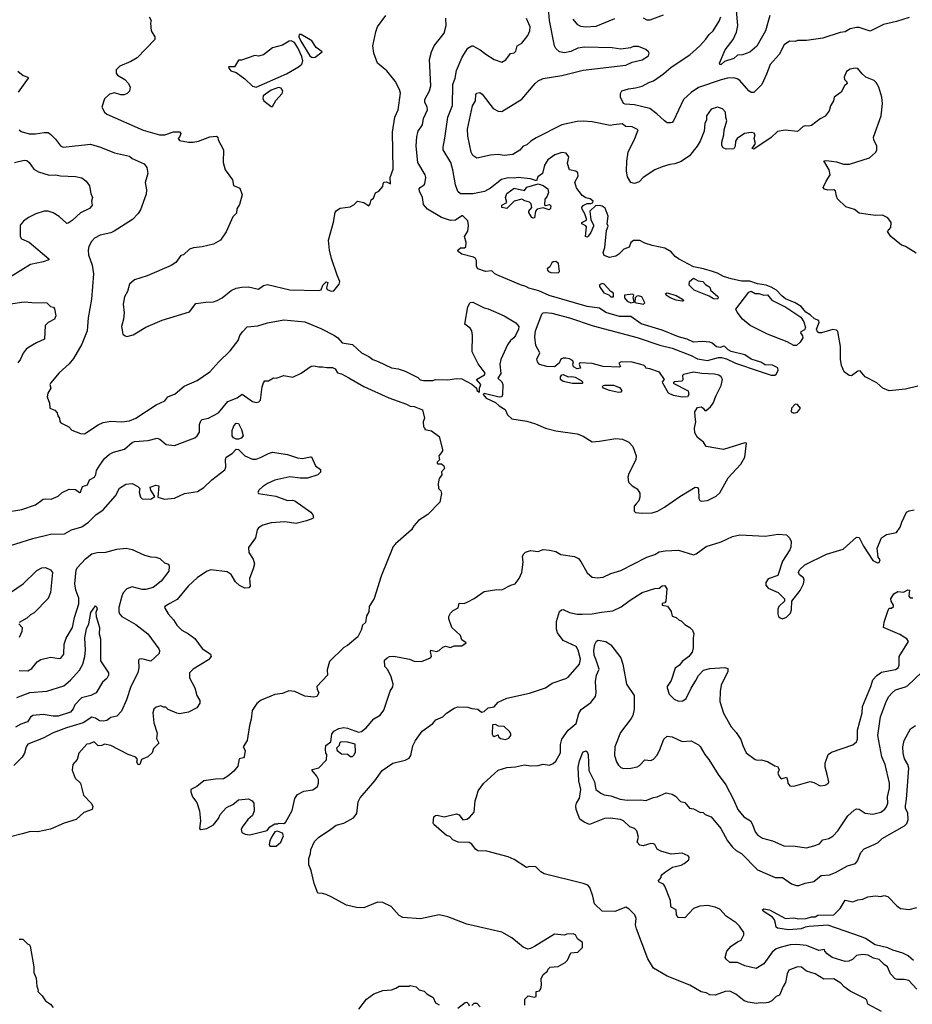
# Model space of a CAD drawing. Extents: x 1771496 to 1971148, y 471553 to 643630.
# Tile 76 of 256: x 1856709 to 1863830, y 502942 to 510793. Entities that reach past the tile are written whole.
import ezdxf

# ---------------------------------------------------------------- set-up
doc = ezdxf.new("R2010")
doc.units = 0

msp = doc.modelspace()

# ---------------------------------------------------------------- linework, layer by layer
at = {"layer": '0CON10XD'}
for points in [[(1860378.8, 510211.2), (1860399.4, 510199.4), (1860485, 510084.3), (1860525, 510061.9), (1860555, 510060), (1860715, 510160), (1860820.8, 510285), (1860845, 510305.6), (1860885, 510323.1), (1861035, 510346.7), (1861205, 510388.9), (1861545, 510430.9), (1861595, 510453.1), (1861675, 510473.1), (1861726.2, 510505), (1861731.2, 510525), (1861725.7, 510535.7), (1861703.3, 510555), (1861645, 510580), (1861605, 510577.5), (1861581.9, 510568.1), (1861505, 510557.5), (1861435, 510568.1), (1861215, 510574.4), (1861162.5, 510565), (1861105, 510540), (1861055, 510529.2), (1861015.7, 510535.7), (1860985, 510562), (1860975.7, 510585), (1860936, 510786), (1860921.1, 510945)], [(1862692.5, 510825), (1862659.5, 510705), (1862588.5, 510581.5), (1862535, 510534.3), (1862475, 510511.4), (1862435, 510508.8), (1862405, 510482.8), (1862331.2, 510458.8), (1862305.7, 510435), (1862295, 510434.4), (1862292.5, 510445), (1862337.9, 510552.1), (1862401.1, 510635), (1862426.6, 510693.4), (1862436.9, 510745), (1862428.2, 510865)], [(1857742.5, 510815), (1857757.5, 510785), (1857753.3, 510765), (1857757.5, 510705), (1857786.7, 510655), (1857786.7, 510635), (1857645, 510488.8), (1857595, 510458), (1857508.8, 510421.2), (1857478.3, 510391.7), (1857477.5, 510365), (1857490.5, 510350.5), (1857547.5, 510315), (1857576.7, 510285), (1857590, 510255), (1857585, 510222.5), (1857566.1, 510203.9), (1857543, 510193), (1857515, 510193.3), (1857465, 510208.8), (1857425, 510198.8), (1857385, 510162.5), (1857363.3, 510095), (1857386.7, 510055), (1857405, 510038.8), (1857695, 509912), (1857825, 509873.6), (1857865.6, 509875.6), (1857935, 509897.6), (1857985, 509899.2), (1857995.8, 509885.8), (1857987.7, 509862.3), (1857972.5, 509845), (1857985, 509830), (1858055, 509815.8), (1858094.2, 509815.8), (1858135.7, 509824.3), (1858225, 509858.8), (1858280, 509865), (1858290, 509855), (1858292.5, 509835), (1858336.1, 509756.1), (1858332, 509655), (1858348, 509595), (1858405.7, 509515.7), (1858415, 509471.2), (1858465, 509450), (1858483.3, 509395), (1858461.7, 509318.3), (1858441.9, 509285), (1858438.8, 509251.2), (1858409.1, 509220.9), (1858355, 509102), (1858310, 509035), (1858255, 509002.9), (1858165, 508981.1), (1858095, 508974.2), (1858065, 508962), (1858015, 508918.8), (1857995, 508913.3), (1857955, 508856.7), (1857918, 508832), (1857725, 508749.2), (1857625, 508718.8), (1857585, 508682.5), (1857568.8, 508625), (1857545.9, 508584.1), (1857533.8, 508525), (1857541.2, 508455), (1857536.2, 508405), (1857521.2, 508345), (1857532.5, 508285), (1857550.7, 508270.7), (1857565, 508266.7), (1857615, 508280), (1857715, 508340), (1857845, 508396.7), (1858065, 508464.2), (1858115, 508530), (1858195, 508541.4), (1858255, 508541.9), (1858285, 508552.5), (1858325, 508574.2), (1858395, 508632.9), (1858435, 508650.6), (1858480.6, 508660.6), (1858535, 508663.3), (1858615, 508644), (1858655, 508673.1), (1858685, 508682.2), (1858865, 508638.6), (1859095, 508632), (1859115, 508637.5), (1859126.7, 508675), (1859155, 508702.5), (1859166.7, 508696.7), (1859156.7, 508655), (1859160.7, 508640.7), (1859195, 508628.8), (1859215, 508630), (1859258.8, 508685), (1859263.8, 508705), (1859241.2, 508755), (1859197.3, 508887.3), (1859181.2, 508955), (1859171.4, 509035), (1859212.7, 509177.3), (1859226, 509255), (1859237.5, 509272.5), (1859265, 509288.8), (1859345, 509300), (1859375, 509317.5), (1859403.6, 509346.4), (1859455, 509336.2), (1859495, 509307.5), (1859505.8, 509324.2), (1859514.1, 509355.9), (1859530.7, 509369.3), (1859548.8, 509411.2), (1859573.8, 509425), (1859607.3, 509462.7), (1859607.5, 509485), (1859615, 509497.5), (1859635, 509498.8), (1859666.7, 509485), (1859663.8, 509535), (1859688.3, 509601.7), (1859683.6, 509895), (1859701.8, 510015), (1859728.9, 510075), (1859745.8, 510205.8), (1859738.8, 510235), (1859705, 510303.3), (1859638.8, 510385), (1859564.3, 510445), (1859532.9, 510525), (1859525.7, 510585), (1859549.4, 510695), (1859564.5, 510735.5), (1859628.8, 510825)], [(1862096.8, 507625), (1862093.9, 507666.1), (1862115, 507701.2), (1862145, 507704.6), (1862162.5, 507695), (1862175, 507676.7), (1862185, 507676.2), (1862220.6, 507705), (1862242.5, 507735), (1862264.7, 507795), (1862306.4, 507875), (1862316.6, 507925), (1862306.1, 507946.1), (1862287.3, 507957.3), (1862252, 507965), (1862150.3, 507970.3), (1862085, 507981.6), (1862005, 507963.3), (1861995.6, 507955), (1861999.4, 507925), (1861995, 507910.8), (1861930, 507905), (1861922.5, 507895), (1862042.9, 507832.9), (1862047.5, 507805), (1862035.5, 507785), (1861995, 507781.9), (1861925, 507796.6), (1861884.6, 507815), (1861838.9, 507895), (1861837.5, 507905), (1861853.8, 507925), (1861812.4, 507982.4), (1861735, 508008.9), (1861703, 508013), (1861701.2, 508025), (1861691.2, 508035), (1861655.9, 508045.9), (1861595, 508060.9), (1861506.1, 508063.9), (1861490, 508055), (1861502.5, 508027.5), (1861495, 508022), (1861365, 508028.2), (1861275, 508051.8), (1861183.5, 508056.5), (1861174.2, 508055), (1861172.9, 508045), (1861183.8, 508015), (1861155, 508008.1), (1861125.8, 508025), (1861121.4, 508045), (1861127.1, 508065), (1861119.2, 508075), (1861095, 508089.2), (1861065, 508094), (1861045, 508093.5), (1861026, 508085), (1861012.5, 508055), (1860975, 508024.1), (1860913.4, 508026.6), (1860855, 508043.9), (1860838.9, 508065), (1860835.3, 508085), (1860858.5, 508135), (1860826.9, 508195), (1860817.7, 508265), (1860825, 508311.1), (1860875, 508444.6), (1860885, 508455.8), (1860905, 508459), (1860955, 508452.1), (1861095, 508415.9), (1861285, 508351.6), (1861635, 508258.2), (1861815, 508198.5), (1861913, 508173), (1862065, 508114.4), (1862115, 508088), (1862195, 508075.3), (1862285, 508098.3), (1862308.7, 508098.7), (1862348.8, 508088.8), (1862420.5, 508055), (1862609.3, 507989.3), (1862705, 507959.5), (1862732.2, 507957.8), (1862745, 507965.7), (1862760.4, 507995), (1862756.1, 508016.1), (1862715, 508036.8), (1862655, 508041.8), (1862621.5, 508061.5), (1862545, 508086.4), (1862495, 508119.7), (1862385, 508146.7), (1862360.5, 508160.5), (1862335, 508188), (1862325, 508190), (1862300.3, 508179.7), (1862266.7, 508185), (1862233.8, 508213.8), (1862215, 508221.5), (1862155.5, 508225.5), (1862085, 508221.1), (1862035, 508246.4), (1861965, 508263.1), (1861835, 508317.2), (1861666.4, 508366.4), (1861585, 508426.2), (1861495, 508425.2), (1861411.2, 508448.8), (1861385, 508457.5), (1861335, 508491.2), (1861235, 508505.7), (1860932.3, 508592.3), (1860849.7, 508629.7), (1860771.3, 508651.3), (1860746.3, 508666.3), (1860705, 508678.1), (1860515, 508757.6), (1860498.9, 508765), (1860475, 508790.4), (1860425, 508784.5), (1860365, 508804.8), (1860352.5, 508825), (1860353.1, 508873.1), (1860345, 508887.8), (1860328, 508898), (1860235, 508923.4), (1860207.9, 508945), (1860205.6, 508954.4), (1860225, 508974.6), (1860257, 508973), (1860268.8, 508981.2), (1860269.6, 509015), (1860258.1, 509065), (1860285, 509106.7), (1860289.3, 509150.7), (1860285, 509188.8), (1860245, 509227.5), (1860235, 509227.5), (1860185, 509194.3), (1860145, 509190.6), (1860075, 509214.4), (1859961.7, 509281.7), (1859929.3, 509319.3), (1859922.9, 509375), (1859897.4, 509425), (1859896.7, 509443.3), (1859903.1, 509455), (1859935.7, 509475), (1859941.9, 509485), (1859949.4, 509535), (1859944.3, 509555), (1859884.4, 509655), (1859871.2, 509785), (1859878.3, 509861.7), (1859888.9, 509905), (1859921.4, 509955), (1859931.1, 510005), (1859961.5, 510075), (1859958.9, 510095), (1859940.6, 510135), (1859940, 510155), (1859978.9, 510225), (1859988.5, 510265), (1859979.4, 510475), (1859994.5, 510535.5), (1860016.4, 510583.6), (1860095.5, 510684.5), (1860111.4, 510745), (1860108.6, 510805)], [(1863875, 507870), (1863775, 507846.2), (1863645, 507833.3), (1863595, 507853.8), (1863545.8, 507895.8), (1863453.9, 507943.9), (1863415, 507992.5), (1863395, 507990), (1863345, 507954), (1863325, 507956.7), (1863286.7, 507985), (1863264.3, 508034.3), (1863256, 508085), (1863257.3, 508187.3), (1863235.9, 508305.9), (1863225, 508316.7), (1863195, 508321.1), (1863106.8, 508296.8), (1863085, 508296), (1863074, 508305), (1863065.7, 508325), (1863086.9, 508376.9), (1863084.4, 508394.4), (1863048.5, 508408.5), (1863015, 508440.4), (1862981.5, 508461.5), (1862943.3, 508505), (1862895, 508534.5), (1862817.9, 508567.9), (1862789.5, 508589.5), (1862747.8, 508635), (1862705, 508660), (1862663.7, 508676.3), (1862595, 508686.7), (1862535, 508707.8), (1862468, 508708), (1862385.4, 508725.4), (1862325, 508744.4), (1862275, 508772.5), (1862235, 508785.8), (1862165, 508807.1), (1862085, 508822.5), (1861965, 508885.6), (1861938, 508905), (1861905, 508941.2), (1861855, 508970), (1861755, 508992), (1861695, 509011.4), (1861655, 509032.7), (1861605, 509031.8), (1861584.8, 509015.2), (1861571.2, 508978.8), (1861528, 508962), (1861488.2, 508921.8), (1861465, 508906.8), (1861415, 508897.5), (1861372.4, 508912.4), (1861364.7, 508935), (1861378.2, 508975), (1861389.2, 509110.8), (1861402.5, 509145), (1861395.8, 509165.8), (1861403.5, 509225), (1861378.6, 509288.6), (1861356, 509306), (1861335, 509312.1), (1861302.2, 509307.8), (1861256.5, 509265), (1861266, 509196), (1861287.7, 509157.7), (1861287.9, 509145), (1861266.1, 509095), (1861245, 509066), (1861235, 509059.2), (1861222.7, 509062.7), (1861231.2, 509141.2), (1861225, 509150), (1861194.1, 509164.1), (1861192.5, 509175), (1861230, 509195), (1861232, 509205), (1861218.1, 509245), (1861195, 509280.8), (1861194.7, 509295), (1861205, 509310), (1861235, 509328), (1861265, 509326), (1861278.9, 509331.1), (1861283.3, 509345), (1861260, 509365), (1861225, 509371.8), (1861195, 509390.5), (1861150.7, 509450.7), (1861137.9, 509497.9), (1861163.3, 509545), (1861161.1, 509571.1), (1861145.5, 509585.5), (1861094.4, 509595), (1861080.3, 509645), (1861088.7, 509698.7), (1861067.6, 509727.6), (1861034.3, 509734.3), (1860978.8, 509715), (1860922.9, 509675), (1860895, 509633.3), (1860879.2, 509565), (1860841.7, 509538.3), (1860831.7, 509508.3), (1860784.3, 509524.3), (1860686.9, 509533.1), (1860655, 509528.8), (1860605, 509532.9), (1860552.4, 509517.6), (1860465, 509448.1), (1860416.7, 509423.3), (1860325, 509403.5), (1860224.5, 509404.5), (1860203.3, 509423.3), (1860185.6, 509475), (1860165.5, 509595), (1860148.2, 509655), (1860088.1, 509755), (1860086.9, 509775), (1860101.8, 509848.2), (1860125.5, 510015), (1860160.7, 510109.3), (1860164.7, 510275.3), (1860182.7, 510325), (1860193.3, 510386.7), (1860238.1, 510495), (1860285, 510566), (1860315, 510584.2), (1860325, 510584), (1860382.1, 510552.1), (1860426.8, 510516.8), (1860495, 510476), (1860555, 510453.8), (1860587.7, 510472.3), (1860625, 510523.3), (1860655, 510528), (1860667.3, 510542.7), (1860678.8, 510585), (1860715, 510606.2), (1860762.6, 510667.4), (1860780, 510705), (1860782.2, 510735), (1860751.4, 510801.4)], [(1861455, 510799.6), (1861305, 510739.2), (1861223.3, 510733.3), (1861185, 510737.8), (1861161.9, 510751.9), (1861125, 510795.6)], [(1863805, 510811.1), (1863705, 510778.9), (1863600, 510755), (1863495, 510701.4), (1863405, 510730), (1863385, 510730.6), (1863335, 510718.5), (1863295, 510696.9), (1863255, 510690), (1863115, 510644.2), (1862985, 510626.2), (1862915, 510627.5), (1862895, 510619.2), (1862849.1, 510620.9), (1862808.9, 510591.1), (1862768.9, 510515), (1862696.9, 510435), (1862668, 510358), (1862630, 510275), (1862565, 510212.9), (1862545, 510212.5), (1862525, 510224.3), (1862455, 510306.5), (1862431.9, 510321.9), (1862405, 510328.8), (1862355.5, 510325.5), (1862305, 510313.1), (1862125, 510252.3), (1862066.9, 510213.1), (1862003.5, 510155), (1861925, 509986.7), (1861915, 509973.8), (1861900.7, 509969.3), (1861875, 509971.2), (1861852, 509985), (1861793, 510043), (1861734.7, 510084.7), (1861615, 510114.1), (1861539.1, 510119.1), (1861525.5, 510125.5), (1861502.5, 510175), (1861502.5, 510205), (1861512.1, 510225), (1861565, 510242.2), (1861620.7, 510249.3), (1861675, 510263.6), (1861727.4, 510292.6), (1861765.5, 510304.5), (1861845, 510361.9), (1861905, 510414.4), (1862056.4, 510513.6), (1862136, 510584), (1862184, 510636), (1862208.9, 510675), (1862240.5, 510705), (1862289.9, 510780.1), (1862301.8, 510815)], [(1861841.4, 510828.6), (1861735, 510789.4), (1861715, 510789.4), (1861685, 510804.3)], [(1858595, 510254.5), (1858838, 510362), (1858934.2, 510415.8), (1858961.1, 510438.9), (1858968.7, 510465), (1858960.2, 510500.2), (1858928.3, 510568.3), (1858900, 510610), (1858875, 510623.8), (1858858.3, 510621.7), (1858805, 510590), (1858725, 510567.5), (1858655, 510512.5), (1858615, 510502.5), (1858585, 510506.7), (1858479.3, 510470.7), (1858455, 510470), (1858422.5, 510417.5), (1858375, 510417.5), (1858376.2, 510405), (1858394.5, 510384.5), (1858435, 510372.5), (1858505, 510320), (1858565, 510263.3), (1858595, 510254.5)], [(1859041.6, 510491.6), (1859065, 510493.3), (1859122.5, 510535), (1859075, 510570), (1859040, 510625), (1858955, 510674.2), (1858937.5, 510675), (1858936, 510655), (1858950.6, 510620.6), (1859023.5, 510503.5), (1859041.6, 510491.6)], [(1856695, 510382.5), (1856736.4, 510346.4), (1856773.3, 510333.3), (1856776.1, 510326.1), (1856698, 510215)], [(1863861.2, 508931.2), (1863775, 508983.3), (1863742.5, 508995), (1863657.5, 509065), (1863632.5, 509105), (1863657.5, 509135), (1863662.5, 509175), (1863635, 509212.5), (1863593, 509233), (1863535, 509231.2), (1863478.3, 509238.3), (1863405, 509250), (1863368.7, 509278.7), (1863299.1, 509299.1), (1863234.3, 509364.3), (1863224, 509385), (1863217.7, 509427.7), (1863205, 509436.7), (1863156.1, 509433.9), (1863130, 509440), (1863120, 509455), (1863142, 509505), (1863175.7, 509555), (1863166.4, 509596.4), (1863125, 509667.5), (1863145, 509670), (1863225, 509658), (1863281.1, 509641.1), (1863329.7, 509640.3), (1863488.3, 509691.7), (1863535.9, 509734.1), (1863547, 509753), (1863546.7, 509785), (1863523.8, 509835), (1863521.2, 509855), (1863582, 510025), (1863592, 510125), (1863588, 510175), (1863563.3, 510255), (1863541.7, 510291.7), (1863525, 510306.7), (1863460, 510335), (1863430.7, 510360.7), (1863395, 510402.5), (1863375, 510406.7), (1863335, 510397.5), (1863305, 510380), (1863287.5, 510335), (1863290, 510315), (1863308.3, 510298.3), (1863310, 510285), (1863290, 510265), (1863262.5, 510215), (1863207.5, 510175), (1863202.5, 510145), (1863176.7, 510105), (1863166.7, 510065), (1863135, 510023.3), (1863095, 510002.5), (1863025, 509950), (1863005, 509943.3), (1862975, 509947.5), (1862959.3, 509940.7), (1862915, 509900), (1862815, 509911.5), (1862755, 509902.2), (1862705, 509853.3), (1862565, 509760), (1862552.5, 509765), (1862578, 509805), (1862568.6, 509845), (1862575.7, 509875), (1862567.3, 509887.3), (1862543.6, 509893.6), (1862491.2, 509885), (1862433.1, 509845), (1862418.5, 509825), (1862416.9, 509783.1), (1862406.1, 509763.9), (1862345, 509760), (1862320.7, 509770.7), (1862310.7, 509790.7), (1862310, 509815), (1862326, 509875), (1862328.8, 509915), (1862350, 509985), (1862343.3, 510015), (1862338.8, 510055), (1862315, 510081.2), (1862275, 510093.8), (1862225, 510080), (1862188.8, 510025), (1862188.8, 509995), (1862174.3, 509965), (1862168.6, 509905), (1862137.5, 509825), (1862114.2, 509785), (1862052.1, 509707.9), (1861985, 509663.1), (1861935, 509643.3), (1861895, 509638), (1861835, 509618.5), (1861775, 509594.4), (1861682.5, 509535), (1861649.7, 509500.3), (1861615, 509486.7), (1861584.1, 509494.1), (1861558.9, 509538.9), (1861551.1, 509585), (1861553.1, 509665), (1861563.6, 509736.4), (1861615.4, 509844.6), (1861642, 509915), (1861595, 509938.9), (1861545, 509940.5), (1861515, 509961.5), (1861448.8, 509955), (1861419.8, 509949.8), (1861275, 509979.1), (1861205, 509982.7), (1861155, 509979.6), (1861035, 509955.5), (1860828.9, 509851.1), (1860786, 509824), (1860755, 509794.3), (1860725, 509784.2), (1860697.9, 509752.1), (1860642, 509718), (1860575, 509710), (1860525, 509716.6), (1860465, 509713.6), (1860355, 509689.2), (1860325, 509709.2), (1860311.5, 509735), (1860284.6, 509864.6), (1860281.2, 509918.8), (1860321.1, 510105), (1860344.5, 510145.5), (1860348, 510195), (1860355, 510205.8), (1860378.8, 510211.2)], [(1858725, 510100), (1858752.7, 510147.3), (1858804, 510205), (1858808, 510225), (1858795, 510246), (1858775, 510252), (1858715, 510231.1), (1858650.8, 510185), (1858648.8, 510165), (1858656.7, 510145), (1858715, 510100), (1858725, 510100)], [(1856704.2, 509914.2), (1856721.7, 509901.7), (1856785, 509883.1), (1856835, 509881.4), (1856905, 509894.2), (1856935, 509892), (1856957.9, 509877.9), (1856995, 509841.2), (1857035, 509786.7), (1857055, 509776), (1857275, 509798.8), (1857355, 509775.5), (1857465, 509732.2), (1857585.5, 509705.5), (1857606.7, 509685), (1857702.6, 509642.6), (1857724.2, 509614.2), (1857730, 509565), (1857708.8, 509495), (1857720, 509435), (1857718.3, 509401.7), (1857673, 509277), (1857655, 509246.2), (1857609.8, 509200.2), (1857463.3, 509106.7), (1857435, 509093.6), (1857351.2, 509075), (1857305, 509050), (1857281.1, 509025), (1857261.1, 508985), (1857255.6, 508955), (1857258.7, 508918.7), (1857286.6, 508836.6), (1857298.1, 508765), (1857282.5, 508565), (1857254.6, 508415.4), (1857248.6, 508311.4), (1857205.6, 508205), (1857138.3, 508091.7), (1857105, 508049.2), (1857025, 507975.8), (1856954, 507895), (1856950, 507885), (1856956.2, 507855), (1856932.5, 507815), (1856927.5, 507785), (1856946.7, 507735), (1856950, 507695), (1856988.3, 507678.3), (1857008.3, 507658.3), (1857012.5, 507635), (1857027.5, 507615), (1857028.3, 507588.3), (1857037, 507577), (1857100, 507545), (1857125, 507520), (1857195, 507492.5), (1857225, 507490), (1857335, 507562), (1857375, 507580), (1857435, 507591.4), (1857522.9, 507587.1), (1857585, 507593.5), (1857635, 507615.6), (1857798, 507722), (1857865.7, 507754.3), (1857892, 507785), (1857949.4, 507810.6), (1858020.6, 507869.4), (1858123.8, 507915), (1858226, 507985), (1858297.5, 508065), (1858388.1, 508151.9), (1858450.8, 508235), (1858466, 508275), (1858485.7, 508304.3), (1858525, 508344.3), (1858608.7, 508351.3), (1858685, 508375.6), (1858815, 508400.6), (1858982.5, 508382.5), (1859110.6, 508330.6), (1859221.2, 508275), (1859248, 508255), (1859281.2, 508215), (1859363.7, 508203.7), (1859435, 508137.5), (1859495, 508105.8), (1859525, 508081.9), (1859568, 508068), (1859675, 508015.8), (1859728.7, 508008.7), (1859785, 507989.2), (1859885, 507940), (1859905, 507921.2), (1859930, 507915), (1860003.6, 507916.4), (1860026.1, 507923.9), (1860125, 507920), (1860195, 507932), (1860235, 507929.2), (1860317.3, 507887.3), (1860352.5, 507855), (1860356.7, 507835), (1860376.7, 507823.3), (1860377.5, 507855), (1860388.8, 507885), (1860352.5, 507925), (1860418.3, 507961.7), (1860422.5, 507975), (1860367.7, 508047.7), (1860320, 508145), (1860322.5, 508275), (1860315, 508312.5), (1860301.7, 508331.7), (1860260, 508365), (1860283.3, 508503.3), (1860302.3, 508537.7), (1860325, 508539.2), (1860414.2, 508494.2), (1860445, 508486.4), (1860575, 508431), (1860666.3, 508376.3), (1860691.3, 508345), (1860688.4, 508325), (1860664.7, 508275), (1860652.1, 508255), (1860625, 508234.6), (1860601, 508199), (1860546.7, 508083.3), (1860540.6, 508045), (1860547.3, 507972.7), (1860523.3, 507935), (1860555, 507904), (1860562.5, 507885), (1860561.9, 507805), (1860556, 507785), (1860535, 507782.2), (1860415, 507812.5), (1860407.5, 507805), (1860430, 507775), (1860505, 507741.2), (1860535, 507713.8), (1860582.5, 507685), (1860601.2, 507641.2), (1860635, 507610), (1860755, 507591.4), (1860825, 507570.8), (1860905, 507535.7), (1860985, 507514.3), (1861155, 507490), (1861205, 507472), (1861275, 507428), (1861335, 507430.8), (1861465, 507454.2), (1861518.3, 507448.3), (1861568.8, 507425), (1861599.3, 507389.3), (1861627.5, 507315), (1861625, 507282.5), (1861568.8, 507175), (1861561.2, 507145), (1861566.4, 507106.4), (1861595, 507076.7), (1861635, 507052.5), (1861657, 507017), (1861657.5, 506985), (1861647.5, 506955), (1861626.7, 506933.3), (1861610, 506915), (1861610, 506875), (1861623, 506863), (1861675, 506857.5), (1861755, 506860), (1861795.9, 506874.1), (1861852.5, 506905), (1861975, 506991.2), (1862096.4, 507066.4), (1862115, 507062.5), (1862125, 507050), (1862127.5, 506975), (1862135, 506960), (1862145, 506952.5), (1862195, 506960), (1862265, 506993.8), (1862295, 507020), (1862361.2, 507138.8), (1862462.3, 507247.7), (1862493.8, 507305), (1862505.9, 507415.9), (1862495, 507419.2), (1862325, 507365.3), (1862185, 507390.7), (1862164.7, 507424.7), (1862115, 507461.1), (1862095, 507498), (1862092.3, 507535), (1862103.6, 507585), (1862096.8, 507625)], [(1856667.2, 509652.8), (1856745, 509672.1), (1856765, 509669.6), (1856785, 509654.4), (1856820.6, 509600.6), (1856858.2, 509578.2), (1856945, 509553.7), (1856995, 509556.2), (1857035, 509546.7), (1857155, 509542.5), (1857205, 509532.5), (1857240, 509505), (1857265, 509467.5), (1857275.9, 509405.9), (1857290, 509375), (1857280.6, 509345), (1857287.5, 509315), (1857282.5, 509305), (1857265, 509286), (1857195, 509251.4), (1857128.3, 509191.7), (1857095, 509170), (1857085, 509166.2), (1857025, 509223.6), (1856975, 509253.8), (1856935, 509266.1), (1856905, 509266.2), (1856838.1, 509245), (1856780.4, 509215), (1856739.4, 509185), (1856712.5, 509155), (1856713.6, 509115), (1856713.8, 509065), (1856724.4, 509045), (1856785, 509019.2), (1856942.5, 508885), (1856941.7, 508878.3), (1856897.6, 508862.4), (1856795, 508840.5), (1856565, 508698.1)], [(1860805, 509209.2), (1860795, 509214.2), (1860770, 509255), (1860770.8, 509265), (1860795.5, 509294.5), (1860789.5, 509325), (1860775, 509337.3), (1860737.5, 509347.5), (1860715, 509362.5), (1860655, 509344.3), (1860595, 509286), (1860556.2, 509295), (1860556, 509315), (1860596, 509335), (1860584.2, 509374.2), (1860594, 509406), (1860655, 509449.1), (1860735, 509430.8), (1860755, 509457.1), (1860845, 509483.8), (1860885, 509471.2), (1860923.1, 509445), (1860927.9, 509415), (1860915, 509380), (1860898.3, 509361.7), (1860897, 509317), (1860905, 509310), (1860935, 509320), (1860945, 509307.5), (1860944.2, 509285.8), (1860932.3, 509277.7), (1860885, 509291.2), (1860838, 509282), (1860824.5, 509265.5), (1860815, 509214), (1860805, 509209.2)], [(1861005, 508774), (1861016.2, 508785), (1861008.6, 508848.6), (1860985, 508863.3), (1860965, 508860.6), (1860955, 508854), (1860937.5, 508822.5), (1860916.7, 508805), (1860918.8, 508795), (1860926.7, 508785), (1860947, 508777), (1861005, 508774)], [(1862275, 508564.3), (1862245, 508567.3), (1862208.7, 508588.7), (1862089.2, 508635), (1862050.4, 508675), (1862051.8, 508705), (1862085, 508731.9), (1862121.2, 508711.2), (1862157.5, 508705), (1862180.6, 508680.6), (1862206, 508665), (1862216, 508655), (1862220, 508635), (1862278.1, 508585), (1862281.4, 508575), (1862275, 508564.3)], [(1861425, 508582), (1861445, 508583.3), (1861445, 508613.3), (1861425.6, 508625.6), (1861372, 508685), (1861355, 508690), (1861335, 508678.8), (1861335.8, 508665), (1861369.2, 508615), (1861409.7, 508599.7), (1861425, 508582)], [(1861584, 508536), (1861605, 508540), (1861610, 508545), (1861602, 508575), (1861607.5, 508595), (1861600, 508605), (1861533.3, 508595), (1861534.3, 508575), (1861555, 508548.6), (1861584, 508536)], [(1861685, 508524.5), (1861696.2, 508535), (1861671.7, 508581.7), (1861645, 508591.2), (1861631.2, 508588.8), (1861620, 508575), (1861617.5, 508537.5), (1861685, 508524.5)], [(1862003, 508547), (1861995, 508547.1), (1861945, 508555.3), (1861898.6, 508575), (1861866.9, 508595), (1861862.2, 508607.8), (1861875, 508614.4), (1861945, 508594.6), (1861996.7, 508565), (1862004.2, 508555), (1862003, 508547)], [(1862905, 508194), (1862885, 508194.6), (1862832.9, 508222.9), (1862675, 508284.7), (1862595, 508323.8), (1862537.3, 508355), (1862474.3, 508405), (1862431.7, 508461.7), (1862422, 508485), (1862525, 508620.8), (1862545, 508626.7), (1862575, 508608.4), (1862605, 508610), (1862645, 508595.6), (1862675, 508598.8), (1862708, 508555), (1862820.5, 508500.5), (1862940, 508420), (1862963.8, 508383.8), (1862977.1, 508335), (1862970.8, 508319.2), (1862941.2, 508305), (1862939.2, 508295), (1862952.8, 508272.8), (1862955.3, 508255), (1862935, 508220.5), (1862905, 508194)], [(1856635, 508527.2), (1856745, 508543.5), (1856805, 508536.5), (1856925.6, 508535.6), (1856955, 508506.7), (1856980, 508500), (1856988, 508488), (1856998.3, 508431.7), (1856986.7, 508405), (1856935, 508378.8), (1856913.3, 508355), (1856907.5, 508245), (1856843.2, 508216.8), (1856778.3, 508178.3), (1856760, 508165), (1856736.4, 508133.6), (1856716.7, 508085), (1856695, 508056.7)], [(1856595, 506865.7), (1856725, 506888.1), (1856835, 506923.1), (1856895, 506968.6), (1856915, 506973.1), (1856960.2, 506969.8), (1857015.8, 506994.2), (1857047.9, 507022.1), (1857105, 507048.1), (1857155, 507046.9), (1857185, 507023.3), (1857195, 507026.2), (1857209.4, 507070.6), (1857249.2, 507085), (1857266.9, 507125), (1857305, 507145.7), (1857316.2, 507165), (1857320.6, 507199.4), (1857348.2, 507241.8), (1857386, 507294), (1857425, 507328), (1857457.5, 507345), (1857545, 507368.1), (1857607.5, 507422.5), (1857625, 507430.3), (1857735, 507437.3), (1857805, 507455.6), (1857828, 507448), (1857876.7, 507405), (1857945, 507396.7), (1858105, 507458), (1858125, 507473.3), (1858144.2, 507505), (1858144.4, 507565), (1858154.2, 507595), (1858165, 507604), (1858215, 507615.6), (1858295, 507658.5), (1858370.7, 507749.3), (1858443.4, 507776.6), (1858485, 507806.7), (1858565, 507748.9), (1858595, 507741.5), (1858616.2, 507745), (1858631.2, 507758.8), (1858644.2, 507865), (1858653.2, 507896.8), (1858665, 507913.3), (1858695, 507913.3), (1858735, 507937.5), (1858755, 507933.3), (1858815, 507956.7), (1858887.3, 507942.7), (1858955, 507973.3), (1859035, 508031.2), (1859055, 508033.8), (1859095, 508023.8), (1859125, 508025.8), (1859158.8, 508018.8), (1859205, 508020), (1859225, 508008), (1859245, 507975.7), (1859275, 507968.1), (1859335, 507938.1), (1859455, 507866.7), (1859655, 507776.9), (1859795, 507727.1), (1859825, 507711.2), (1859855, 507708), (1859922, 507682), (1859937.5, 507615), (1859927.5, 507585), (1859930, 507545), (1859940, 507535), (1859940, 507525), (1859995, 507513.3), (1860055, 507470), (1860082.5, 507365), (1860082.5, 507355), (1860065, 507330), (1860052.5, 507315), (1860057, 507283), (1860040, 507265), (1860040, 507255), (1860045, 507250), (1860075, 507250), (1860092.5, 507235), (1860097.5, 507215), (1860073, 507187), (1860076.4, 507163.6), (1860056.4, 507133.6), (1860046.4, 507093.6), (1860050, 507055), (1860067.5, 507035), (1860073.3, 507015), (1860061.2, 506945), (1859965, 506847.5), (1859891.7, 506798.3), (1859852.5, 506757.5), (1859835, 506726.2), (1859706.8, 506613.2), (1859688.9, 506591.1), (1859593.6, 506356.4), (1859536.7, 506176.7), (1859498, 506115), (1859495, 506070), (1859475, 506040), (1859466.7, 505985), (1859443.3, 505965), (1859433.8, 505925), (1859407.3, 505872.7), (1859325, 505802), (1859295, 505786.7), (1859181.2, 505675), (1859162, 505608), (1859163.3, 505565), (1859078.8, 505475), (1859081.2, 505455), (1859096.2, 505425), (1859080, 505395), (1859055, 505390.8), (1858985, 505398.8), (1858905, 505436.2), (1858855, 505441.2), (1858805, 505420), (1858745, 505412.2), (1858635, 505366.9), (1858600.3, 505339.7), (1858562.5, 505285), (1858556.5, 505215), (1858542.2, 505165), (1858523.3, 505045), (1858492.9, 504995), (1858507.5, 504965), (1858500, 504915), (1858495, 504906.7), (1858460.9, 504899.1), (1858450.5, 504839.5), (1858418, 504802), (1858369.1, 504760.9), (1858335, 504738.8), (1858272, 504738), (1858177, 504723), (1858122.3, 504677.7), (1858073.3, 504655), (1858073.3, 504635), (1858086.7, 504595), (1858121.2, 504551.2), (1858144.2, 504485), (1858152.5, 504405), (1858143.3, 504345), (1858155, 504336.7), (1858202.5, 504345), (1858255, 504372.5), (1858295, 504422.5), (1858308.8, 504455), (1858357.9, 504512.1), (1858410, 504535), (1858455, 504571.2), (1858535, 504580), (1858563.9, 504563.9), (1858575.9, 504545.9), (1858578.8, 504485), (1858565, 504446.7), (1858528.8, 504415), (1858484.2, 504355), (1858476, 504335), (1858481.7, 504311.7), (1858507.7, 504297.7), (1858545, 504292.5), (1858682.5, 504327.5), (1858703.6, 504356.4), (1858745, 504380), (1858765, 504380), (1858775, 504387.5), (1858815, 504382.5), (1858829.3, 504390.7), (1858884, 504486), (1858905, 504582.5), (1858924.3, 504615.7), (1858975, 504641.2), (1859047.7, 504652.3), (1859085, 504677.5), (1859093.9, 504706.1), (1859092, 504735), (1859080.5, 504760.5), (1859041.2, 504805), (1859042.5, 504815), (1859095, 504826.7), (1859157.7, 504892.3), (1859160, 504935), (1859150, 504945), (1859147.5, 504975), (1859152.5, 505005), (1859190, 505035), (1859200, 505095), (1859215, 505118.8), (1859255, 505140), (1859295, 505148.8), (1859325, 505143.8), (1859410.7, 505110.7), (1859435, 505116.2), (1859473.8, 505145), (1859535, 505217.5), (1859585, 505247.5), (1859615, 505287.5), (1859665, 505440), (1859685.8, 505474.2), (1859688, 505495), (1859673.6, 505553.6), (1859645, 505610), (1859622.5, 505635), (1859620, 505685), (1859640, 505705), (1859660, 505715), (1859695, 505718.8), (1859820, 505695), (1859857, 505677), (1859915, 505674)], [(1861118.2, 507891.8), (1861045, 507908.7), (1861023.9, 507925), (1861024.5, 507945.5), (1861035, 507960.8), (1861045, 507963.1), (1861085, 507944.5), (1861115, 507947.7), (1861141.3, 507941.3), (1861188, 507915), (1861198, 507905), (1861200, 507895), (1861195, 507892.9), (1861118.2, 507891.8)], [(1861485, 507820), (1861415, 507836.4), (1861367.5, 507855), (1861358, 507865), (1861364.4, 507875.6), (1861375, 507878.6), (1861445, 507877.3), (1861495, 507858.6), (1861513.3, 507835), (1861505, 507821.5), (1861485, 507820)], [(1862885, 507655.6), (1862915, 507663.1), (1862938.8, 507695), (1862914.1, 507724.1), (1862895, 507728), (1862865.6, 507695), (1862862.5, 507665), (1862885, 507655.6)], [(1858455, 507447.3), (1858435, 507449.1), (1858415, 507459.1), (1858402.9, 507475), (1858405, 507516.7), (1858418, 507555), (1858435, 507576.7), (1858455, 507573.3), (1858479.4, 507525), (1858492.2, 507475), (1858475, 507454.6), (1858455, 507447.3)], [(1856635, 506601.1), (1856815, 506655.6), (1856955, 506690), (1857065.7, 506694.3), (1857122.5, 506725), (1857205, 506749.2), (1857258.8, 506785), (1857315.6, 506844.4), (1857375.8, 506885), (1857474.3, 506995), (1857505, 507058), (1857555, 507090), (1857605, 507093.8), (1857651.7, 507071.7), (1857667.5, 507055), (1857663.3, 507025), (1857673.3, 506985), (1857685, 506973.3), (1857755, 506970), (1857788.3, 506991.7), (1857755, 507040), (1857750, 507065), (1857795, 507082.5), (1857820, 507075), (1857810, 506985), (1857865, 506970), (1857945, 506977.5), (1858025, 507016), (1858128.1, 507031.9), (1858177.8, 507062.2), (1858242.9, 507125), (1858345, 507204.2), (1858353.5, 507225), (1858350, 507285), (1858355.6, 507304.4), (1858405, 507334.2), (1858435, 507367.5), (1858455, 507365.8), (1858506.2, 507316.2), (1858565, 507288.5), (1858595, 507287.9), (1858635.9, 507304.1), (1858695, 507334.5), (1858725, 507343.3), (1858845, 507324.4), (1858925, 507298.9), (1858965, 507292.9), (1859028.3, 507308.3), (1859035.8, 507305.8), (1859069.2, 507235), (1859110, 507205), (1859107.5, 507185), (1859086.7, 507163.3), (1859005, 507136.2), (1858946, 507136), (1858865, 507147.7), (1858745, 507120.8), (1858685.8, 507095), (1858645, 507068.9), (1858619.2, 507045), (1858608.8, 507025), (1858615, 507014.2), (1858753.4, 506993.4), (1858845, 506958.1), (1858885, 506961.4), (1858905, 506955.8), (1859031.2, 506865), (1859048.8, 506845), (1859053.8, 506825), (1859046.7, 506815), (1858995.8, 506795.8), (1858915, 506776.5), (1858825, 506787.7), (1858715, 506779.6), (1858647.8, 506762.2), (1858615, 506741.4), (1858604.5, 506725), (1858588.9, 506661.1), (1858534.3, 506585), (1858538.1, 506545), (1858571.3, 506491.3), (1858581.4, 506455), (1858572.9, 506415), (1858543.4, 506336.6), (1858546.7, 506275), (1858536.1, 506263.9), (1858505, 506259.2), (1858462, 506282), (1858431.7, 506311.7), (1858395, 506368.8), (1858365, 506390.8), (1858235, 506405.6), (1858203.8, 506395), (1858127.5, 506345), (1858052, 506275), (1857965, 506168.8), (1857906.7, 506136.7), (1857867.5, 506115), (1857863.3, 506105), (1857892.5, 506055), (1857935, 506008), (1857963.1, 505965), (1858002.9, 505925), (1858056.4, 505896.4), (1858105, 505859.2), (1858165, 505778.8), (1858231.2, 505735), (1858236.2, 505715), (1858215, 505687.5), (1858093.3, 505615), (1858063.8, 505585), (1858064, 505545), (1858105.9, 505465.9), (1858121.2, 505405), (1858146, 505365), (1858145.8, 505344.2), (1858121.2, 505305), (1858055, 505270), (1857985, 505258.8), (1857962.7, 505262.7), (1857893, 505293), (1857875, 505310), (1857855, 505310), (1857835, 505322.5), (1857798.3, 505311.7), (1857780, 505295), (1857772.5, 505265), (1857780, 505185), (1857806.7, 505105), (1857800.7, 505060.7), (1857820, 505025), (1857777.7, 504982.3), (1857765, 504947.5), (1857730, 504915), (1857680, 504895), (1857667.5, 504855), (1857655, 504850), (1857642.5, 504875), (1857650, 504895), (1857635, 504912.5), (1857575, 504933.3), (1857435, 505005.7), (1857385, 505015.7), (1857363.3, 505005), (1857335, 505002.3), (1857305, 505031.9), (1857295, 505033.3), (1857265, 505018.1), (1857243.8, 505015), (1857181.2, 504945), (1857168.8, 504895), (1857132, 504855), (1857128.3, 504808.3), (1857150.8, 504745), (1857195, 504705.8), (1857218.8, 504608.8), (1857280, 504545), (1857291.7, 504521.7), (1857287.5, 504495), (1857220, 504470), (1857160, 504415), (1857065, 504385.8), (1856955, 504338), (1856853.9, 504316.1), (1856795, 504318.8), (1856727.9, 504302.1), (1856625, 504275.7)], [(1859915, 505674), (1859986.7, 505705), (1859993.8, 505716.2), (1859986.2, 505755), (1859990, 505765), (1860035, 505756.2), (1860055, 505763.3), (1860085, 505790), (1860105, 505796.7), (1860145, 505787.5), (1860175, 505800), (1860235, 505800), (1860270, 505825), (1860237.5, 505847.5), (1860225, 505882.5), (1860157.5, 505945), (1860132.5, 506015), (1860132.5, 506035), (1860145, 506060), (1860167, 506083), (1860206.4, 506103.6), (1860215, 506140), (1860255, 506137.5), (1860285, 506150), (1860335, 506176.7), (1860415, 506233.3), (1860515, 506250), (1860555, 506247.5), (1860626.4, 506283.6), (1860662.5, 506295), (1860693.6, 506336.4), (1860716.2, 506385), (1860726.4, 506466.4), (1860721.2, 506515), (1860731.2, 506535), (1860744.3, 506545.7), (1860785, 506560), (1860845, 506552.5), (1860885, 506568.8), (1860935, 506564), (1860985, 506551.2), (1861025, 506528.8), (1861135, 506513.3), (1861166.4, 506496.4), (1861185, 506472.5), (1861235, 506383.3), (1861275, 506348.8), (1861315, 506341.2), (1861365, 506348.8), (1861425, 506378), (1861505, 506400.8), (1861712, 506508), (1861775, 506528.6), (1861811.1, 506548.9), (1861858.9, 506558.9), (1861965, 506563.1), (1862085, 506526), (1862105, 506532.5), (1862185, 506591.9), (1862305, 506630), (1862395, 506670.8), (1862455, 506686), (1862655, 506674), (1862759.5, 506690.5), (1862825, 506686), (1862846.7, 506665), (1862863.8, 506635), (1862862, 506588), (1862854.2, 506565.8), (1862793.8, 506475), (1862758.3, 506361.7), (1862680, 506335), (1862662.5, 506305), (1862662.5, 506285), (1862680.7, 506260.7), (1862760, 506225), (1862810, 506175), (1862810, 506155), (1862765, 506112.5), (1862757, 506093), (1862756.7, 506055), (1862763.3, 506035), (1862775, 506023.3), (1862795, 506016.7), (1862825, 506027.5), (1862858.3, 506061.7), (1862867, 506087), (1862870, 506155), (1862935, 506242.5), (1862962.5, 506295), (1862966.7, 506325), (1862961.7, 506341.7), (1862930, 506365), (1862922.5, 506385), (1862930, 506405), (1862972.5, 506445), (1863145, 506531.2), (1863278.3, 506571.7), (1863385, 506667.5), (1863406.7, 506665), (1863441.2, 506595), (1863515, 506480), (1863553, 506463), (1863566.4, 506463.6), (1863572.5, 506485), (1863558.3, 506508.3), (1863555, 506530), (1863550.7, 506579.3), (1863585, 506660), (1863625, 506688.8), (1863705, 506704), (1863732.3, 506745), (1863745.2, 506785), (1863784.9, 506865.1), (1863805, 506877.2), (1863846, 506885)], [(1856705, 505602.5), (1856775, 505600.6), (1856805, 505619.2), (1856848.5, 505671.5), (1856878.6, 505691.4), (1856955, 505709.5), (1857025, 505698.9), (1857037.7, 505702.3), (1857061.9, 505735), (1857062.9, 505812.9), (1857079.2, 505860.8), (1857130.7, 505945), (1857145.8, 506025), (1857181.9, 506135), (1857180.1, 506180.1), (1857157.8, 506245), (1857148.9, 506295), (1857160.4, 506405), (1857170.5, 506425), (1857235, 506493.5), (1857285, 506533.1), (1857326.3, 506543.7), (1857395, 506546.9), (1857485, 506570.4), (1857557.8, 506577.8), (1857605, 506568.5), (1857705, 506522.7), (1857755, 506510.5), (1857795, 506508.2), (1857826.2, 506496.2), (1857865, 506462.2), (1857895, 506451.2), (1857901.1, 506435), (1857900, 506395), (1857836.5, 506315), (1857773.7, 506266.3), (1857715, 506248.9), (1857685, 506250.3), (1857605, 506269.3), (1857565, 506255.5), (1857535, 506222.5), (1857522.6, 506197.4), (1857500, 506105), (1857498.9, 506075), (1857505.7, 506055), (1857524.6, 506034.6), (1857635, 505971.4), (1857732.5, 505895), (1857819.2, 505775), (1857824.1, 505764.1), (1857820.9, 505739.1), (1857755, 505678), (1857684.4, 505695.6), (1857665.8, 505694.2), (1857656.2, 505685), (1857660, 505625), (1857650.4, 505585), (1857594.4, 505475), (1857560.6, 505369.4), (1857521.4, 505278.6), (1857485, 505240), (1857435, 505228.1), (1857403.9, 505206.1), (1857375, 505199.5), (1857345, 505202.2), (1857315, 505222.5), (1857285, 505231.2), (1857214.7, 505185.3), (1857083.7, 505146.3), (1856975, 505105.5), (1856897.3, 505062.7), (1856775, 505017.1), (1856760, 504995), (1856746.7, 504945), (1856728.6, 504911.4), (1856662, 504845)], [(1856635, 506224.5), (1856735.8, 506295), (1856845, 506402), (1856885, 506422), (1856915, 506425.8), (1856955, 506406.2), (1856970, 506385), (1856955.6, 506225), (1856935, 506178), (1856825, 506062), (1856795, 506048.6), (1856765, 506020), (1856703.8, 505985)], [(1861351.7, 506068.3), (1861442, 506078), (1861508.1, 506111.9), (1861578, 506165), (1861675, 506224.3), (1861775, 506256.2), (1861809.3, 506260.7), (1861835, 506277.5), (1861855, 506280), (1861872.5, 506255), (1861863, 506157), (1861855, 506142.5), (1861835, 506137.5), (1861833.3, 506125), (1861876, 506116), (1861906.7, 506075), (1861915, 506037.5), (1861946.1, 506026.1), (1861970, 506005), (1861985, 506000), (1862015, 505970), (1862056.4, 505946.4), (1862076.1, 505926.1), (1862086.7, 505895), (1862081.2, 505865), (1862082.5, 505785), (1862075, 505750), (1862046.7, 505715), (1861993.3, 505675), (1861973.3, 505645), (1861938.8, 505621.2), (1861906, 505525), (1861873.8, 505475), (1861873.3, 505465), (1861891.2, 505415), (1861931.2, 505375), (1861965, 505359.2), (1861999.7, 505360.3), (1862025, 505380), (1862065, 505463.3), (1862103, 505523), (1862125, 505562.5), (1862165, 505606), (1862215, 505618.6), (1862335, 505627.5), (1862359.3, 505619.3), (1862358.8, 505595), (1862304.3, 505485.7), (1862298, 505435), (1862294.2, 505355), (1862325, 505263.3), (1862384.3, 505155), (1862425, 505108.8), (1862462.7, 505052.7), (1862477.5, 505005), (1862505.8, 504945.8), (1862575, 504893.3), (1862595, 504887.5), (1862625, 504890), (1862675, 504877.5), (1862733.3, 504843.3), (1862755, 504837.5), (1862767.5, 504815), (1862757.5, 504785), (1862770, 504755), (1862785, 504740), (1862825, 504752.5), (1862835, 504730), (1862836.7, 504705), (1862852.5, 504685), (1862885, 504680), (1863015, 504717.5), (1863045, 504710), (1863095, 504683.8), (1863135, 504688.8), (1863157.7, 504702.3), (1863163.3, 504715), (1863151.2, 504775), (1863133.9, 504833.9), (1863133.8, 504865), (1863160, 504935), (1863185, 504953.3), (1863355, 505010), (1863385.9, 505034.1), (1863392, 505055), (1863392.6, 505127.4), (1863428.9, 505265), (1863433, 505317), (1863498.9, 505475), (1863515, 505529.5), (1863546.7, 505563.3), (1863585, 505589.7), (1863695, 505611.8), (1863716.2, 505623.8), (1863724.5, 505645), (1863726.4, 505715), (1863798.6, 505835), (1863785, 505856), (1863730, 505890), (1863600, 505945), (1863605, 505990), (1863637.5, 506085), (1863645, 506100), (1863665, 506100), (1863680, 506115), (1863680, 506125), (1863660, 506155), (1863657.5, 506175), (1863682.5, 506215), (1863715, 506232.5), (1863760.7, 506229.3), (1863795, 506245.6), (1863806.2, 506245), (1863802.5, 506195), (1863813.6, 506183.6), (1863835, 506182)], [(1856685, 505389.1), (1856791.2, 505428.8), (1856925, 505438.6), (1857061.2, 505481.2), (1857114.7, 505525.3), (1857185.6, 505605), (1857211.5, 505655), (1857227.9, 505715), (1857233.5, 505765), (1857229.5, 505865), (1857240.8, 505935), (1857259.5, 505975), (1857275.7, 506065), (1857315, 506120), (1857321.7, 506111.7), (1857325.8, 506095), (1857317.1, 506065), (1857318.9, 506035), (1857345.5, 505945), (1857344, 505895), (1857354.2, 505855), (1857355, 505680), (1857417.5, 505585), (1857416.9, 505565), (1857405, 505538.8), (1857369.5, 505510.5), (1857318, 505425), (1857276.2, 505403.8), (1857202.9, 505385), (1857149, 505331), (1857135, 505296.7), (1857115, 505272.4), (1857015, 505239.6), (1856975, 505239.5), (1856896.5, 505253.5), (1856815, 505244.6), (1856795, 505231.1), (1856772.2, 505195), (1856718.1, 505175), (1856675, 505151.2)], [(1860737.5, 502935), (1860738.3, 502981.7), (1860765, 503010), (1860815, 503000), (1860830, 503005), (1860830, 503045), (1860855, 503050), (1860867.5, 503065), (1860872.5, 503095), (1860870, 503145), (1860885, 503180), (1860920, 503205), (1860921.7, 503218.3), (1860941.7, 503238.3), (1861005, 503242.5), (1861060, 503275), (1861080, 503295), (1861105, 503352.5), (1861162.5, 503357.5), (1861200, 503395), (1861200, 503435), (1861160, 503465), (1861142.5, 503495), (1861125, 503503.3), (1861075, 503501.2), (1861053.9, 503493.9), (1860975, 503500), (1860816.1, 503403.9), (1860783.9, 503386.1), (1860762.3, 503382.3), (1860725, 503398.8), (1860635, 503470.8), (1860555, 503515.8), (1860275, 503580), (1860229.5, 503599.5), (1860125, 503640), (1860055, 503655.7), (1859905.7, 503624.3), (1859765, 503634.2), (1859735, 503651.2), (1859671.7, 503721.7), (1859605, 503752.5), (1859564.3, 503755.7), (1859455, 503712), (1859395, 503712.5), (1859315, 503732.9), (1859195, 503800), (1859153, 503817), (1859125, 503826.2), (1859087.7, 503827.7), (1859058.6, 503905), (1859035, 504007.5), (1859016.2, 504055), (1859015.8, 504105), (1859028.6, 504145), (1859030.8, 504175), (1859061.1, 504238.9), (1859095, 504274.2), (1859179.8, 504330.2), (1859235, 504370.8), (1859295, 504385.8), (1859372, 504428), (1859397.3, 504462.7), (1859410, 504555), (1859425, 504587.5), (1859542.9, 504725), (1859600.8, 504805), (1859685.7, 504864.3), (1859785, 504887.5), (1859816.6, 504903.4), (1859828.6, 504925), (1859845, 505003.3), (1859865.7, 505045), (1859921.1, 505118.9), (1860005, 505180), (1860028.7, 505211.3), (1860085.5, 505234.5), (1860115, 505262.5), (1860175, 505302.9), (1860205, 505313.1), (1860285, 505312), (1860315, 505300), (1860365, 505296.2), (1860392.5, 505272.5), (1860415, 505277.5), (1860445, 505306.7), (1860495, 505313.3), (1860525, 505351.2), (1860595, 505384), (1860775, 505422.9), (1860905, 505466), (1860957, 505503), (1861065, 505538.8), (1861085, 505551.2), (1861175.5, 505654.5), (1861182.7, 505695), (1861165.4, 505765), (1861148.9, 505795), (1861045, 505843.5), (1860999.5, 505905), (1860992.4, 505932.4), (1860992.7, 505995), (1861015, 506073.3), (1861032.1, 506087.9), (1861045, 506088.6), (1861096.3, 506066.3), (1861155, 506053.6), (1861195, 506051.8), (1861275, 506054.6), (1861351.7, 506068.3)], [(1856703.3, 505975), (1856728.8, 505945), (1856726, 505915), (1856705, 505867.5)], [(1863585.4, 502885.4), (1863475, 502943.3), (1863466.7, 502975), (1863457.5, 502985), (1863335, 503046), (1863285, 503081.2), (1863260.3, 503110.3), (1863205, 503144), (1863125, 503142), (1863055.7, 503185.7), (1862985, 503206.7), (1862945, 503239.2), (1862915, 503240.6), (1862845, 503213.1), (1862830.8, 503185), (1862817.9, 503115), (1862798.9, 503085), (1862770, 503015), (1862745, 503003.8), (1862709.1, 502970.9), (1862682.5, 502957.5), (1862645, 502950), (1862615, 502953.8), (1862585, 502947.1), (1862521.2, 502958.8), (1862489.8, 502969.8), (1862423.1, 503023.1), (1862375, 503045.5), (1862336.4, 503043.6), (1862256.2, 503013.8), (1862215, 503018.5), (1862185, 503033.1), (1862145, 503040.5), (1862055, 503095.6), (1861875, 503167.1), (1861765, 503230.6), (1861719.5, 503305), (1861628.9, 503545), (1861622.2, 503575), (1861626.8, 503626.8), (1861616, 503655), (1861571.7, 503701.7), (1861545, 503716.2), (1861457.7, 503682.3), (1861355, 503683.8), (1861295, 503742.5), (1861281.2, 503805), (1861256.7, 503873.3), (1861242.3, 503892.3), (1861205, 503906.2), (1860893, 503983), (1860867, 503997), (1860827, 504037), (1860775, 504040), (1860753, 504033), (1860655, 504096.7), (1860607, 504117), (1860435, 504162.2), (1860365, 504166), (1860345, 504178.8), (1860315, 504217.5), (1860295, 504232.5), (1860205.9, 504234.1), (1860165, 504253.8), (1860141.2, 504281.2), (1860115, 504287.5), (1860012.5, 504375), (1860007.5, 504385), (1860013.6, 504436.4), (1860025, 504447.5), (1860039.3, 504450.7), (1860095, 504438), (1860195, 504461.2), (1860213.9, 504453.9), (1860245, 504412.5), (1860275, 504418.8), (1860297.6, 504432.4), (1860335.6, 504474.4), (1860343.1, 504565), (1860353.7, 504596.3), (1860367.3, 504642.7), (1860408.7, 504701.3), (1860525, 504809.1), (1860595, 504829.5), (1860665, 504835.4), (1860735, 504852.5), (1860785, 504844.4), (1860845, 504846.5), (1860885, 504855.5), (1860935, 504848.6), (1860965, 504862.5), (1860985, 504880), (1861022.7, 504947.3), (1861023.4, 505013.4), (1861035, 505055.8), (1861085, 505127.5), (1861148.8, 505181.2), (1861170.7, 505259.3), (1861187.6, 505292.4), (1861265, 505347.9), (1861301.8, 505395), (1861307.1, 505425), (1861301.8, 505515), (1861311.8, 505565), (1861331.5, 505615), (1861307.1, 505685), (1861292.4, 505725), (1861289.3, 505765), (1861298.3, 505811.7), (1861311.7, 505838.3), (1861325, 505846), (1861385, 505834.6), (1861425, 505807.7), (1861503.5, 505705), (1861520, 505655), (1861550.7, 505495), (1861611.9, 505405), (1861612.3, 505295), (1861600, 505245), (1861588.4, 505221.6), (1861502.1, 505107.9), (1861455.7, 504995), (1861453.1, 504925), (1861469.4, 504875), (1861485, 504848.8), (1861505, 504829.2), (1861525, 504822.2), (1861585, 504824.5), (1861634.6, 504835.4), (1861653, 504847), (1861695, 504892), (1861745, 504886), (1861765, 504896), (1861792.5, 504925), (1861814.4, 504965.6), (1861846.9, 505055), (1861875, 505080), (1861915, 505075.7), (1861995, 505038.1), (1862065, 505042.5), (1862125, 505010.8), (1862138, 504998), (1862174, 504935), (1862208, 504895), (1862280, 504775), (1862342.8, 504692.8), (1862404.5, 504574.5), (1862437.1, 504495), (1862485, 504435.8), (1862538, 504405), (1862555.5, 504375.5), (1862576.6, 504316.6), (1862593.8, 504293.8), (1862635, 504266.9), (1862715, 504244.3), (1862805.6, 504205.6), (1862895, 504202.7), (1862985, 504188.2), (1863045, 504206.4), (1863089.4, 504220.6), (1863116.7, 504253.3), (1863165, 504263.8), (1863197.1, 504282.9), (1863236.9, 504325), (1863315.4, 504444.6), (1863365, 504490.8), (1863385, 504499.2), (1863405, 504497.5), (1863455, 504465.8), (1863515, 504456.7), (1863578.8, 504475), (1863612, 504498), (1863624.6, 504515.4), (1863635.6, 504545), (1863631.8, 504595), (1863648.5, 504665), (1863647.8, 504705), (1863612.9, 504855), (1863585.9, 504915.9), (1863555.6, 505085), (1863576.7, 505235), (1863625, 505361.2), (1863643.7, 505396.3), (1863668, 505425), (1863695, 505450), (1863775, 505472.2), (1863795, 505484.4), (1863903.4, 505586.6)], [(1860585, 505054.2), (1860612.5, 505065), (1860626.1, 505083.9), (1860628.3, 505098.3), (1860617.7, 505117.7), (1860575, 505156.7), (1860528.3, 505158.3), (1860505, 505172.5), (1860480.7, 505169.3), (1860477.5, 505095), (1860482.5, 505085), (1860495, 505077.5), (1860525, 505090), (1860530, 505075), (1860545, 505060), (1860585, 505054.2)], [(1862711.5, 503358.5), (1862645, 503265.8), (1862585, 503228), (1862495, 503249.4), (1862435, 503276), (1862375, 503276.2), (1862345, 503301.2), (1862337.5, 503315), (1862350, 503365), (1862385, 503406), (1862435, 503440), (1862465, 503452), (1862486, 503496), (1862486, 503515), (1862452, 503565), (1862425, 503592.5), (1862345.6, 503645.6), (1862295, 503699.2), (1862257.2, 503717.2), (1862195, 503730), (1862135, 503723.5), (1862085, 503706.7), (1862015, 503632.5), (1861962.5, 503635), (1861948.8, 503655), (1861946.2, 503695), (1861907, 503717), (1861902.5, 503725), (1861900.5, 503770.5), (1861855, 503883.3), (1861845, 503898.8), (1861810, 503915), (1861802.5, 503925), (1861827, 503953), (1861826.7, 503965), (1861835, 503977.5), (1861851.7, 503991.7), (1861917.5, 504035), (1861985, 504051.2), (1862010, 504065), (1862047.5, 504095), (1862048.8, 504115), (1862042.5, 504125), (1861995, 504146), (1861905, 504138), (1861825, 504162.5), (1861795, 504180), (1861775.5, 504215.5), (1861765, 504222), (1861745, 504223.8), (1861683.9, 504206.1), (1861655, 504211.2), (1861636.2, 504235), (1861646, 504275), (1861633.3, 504325), (1861612.7, 504342.7), (1861576.8, 504356.8), (1861526, 504405), (1861503.3, 504415), (1861420, 504425), (1861375, 504423.8), (1861255, 504375.6), (1861213.1, 504393.1), (1861177.9, 504417.9), (1861149.6, 504495), (1861144.7, 504525), (1861150, 504545), (1861174.3, 504585.7), (1861186.7, 504655), (1861168.3, 504725), (1861164, 504834), (1861175, 504882.5), (1861199.2, 504945), (1861206.7, 504955), (1861225, 504962), (1861236, 504955), (1861244.3, 504934.3), (1861250, 504805), (1861293.6, 504715), (1861306.5, 504655), (1861344.6, 504624.6), (1861372, 504612), (1861425, 504602.9), (1861498.4, 504578.4), (1861555, 504569.5), (1861665, 504573.5), (1861705, 504568.1), (1861765, 504591.9), (1861795, 504595.6), (1861865, 504627.5), (1861915, 504618), (1861940.7, 504600.7), (1861979.5, 504559.5), (1862015, 504550), (1862053.3, 504505), (1862085, 504501.1), (1862135, 504474), (1862162.5, 504472.5), (1862177.5, 504455), (1862225, 504436.2), (1862302.7, 504345), (1862354.4, 504245), (1862395, 504195.7), (1862425, 504169.4), (1862468.1, 504145), (1862595, 504013.1), (1862735, 503954.3), (1862795, 503952), (1862865, 503902.5), (1862905, 503889.2), (1862925, 503890), (1862975, 503908), (1863045, 503920.6), (1863101.8, 503968.2), (1863170, 503975), (1863216.3, 503993.7), (1863313, 504047), (1863376.6, 504063.4), (1863393.4, 504086.6), (1863418.7, 504151.3), (1863445, 504182), (1863526.7, 504215), (1863556.8, 504233.2), (1863588.8, 504265), (1863768.8, 504365), (1863786.4, 504383.6), (1863795.6, 504415), (1863794.6, 504465), (1863776.8, 504505), (1863774.6, 504525), (1863783.4, 504576.6), (1863801.1, 504825), (1863793.5, 504853.5), (1863768.3, 504898.3), (1863756.7, 504945), (1863754.4, 504995), (1863764.4, 505045), (1863815, 505137.5), (1863856.2, 505165)], [(1859365, 504917.5), (1859378.3, 504931.7), (1859386.7, 504955), (1859386.4, 505016.4), (1859325, 505032.5), (1859270, 505035), (1859260, 505025), (1859257.5, 505005), (1859237.5, 504985), (1859242.5, 504965), (1859275, 504940), (1859325, 504937.5), (1859348.3, 504918.3), (1859365, 504917.5)], [(1858705, 504202.5), (1858755, 504203.8), (1858793.3, 504235), (1858812.5, 504285), (1858805, 504307.5), (1858765, 504322.5), (1858743.3, 504316.7), (1858717.5, 504275), (1858703.6, 504246.4), (1858700, 504215), (1858705, 504202.5)], [(1863840.3, 503290.3), (1863797.8, 503327.8), (1863755, 503350.9), (1863675, 503373.8), (1863635, 503393), (1863534.5, 503415), (1863456.9, 503466.9), (1863425, 503480.8), (1863155, 503571.9), (1863008.4, 503561.6), (1862975, 503556.3), (1862942.4, 503542.4), (1862845.3, 503534.7), (1862755, 503549.2), (1862745, 503557.5), (1862737.3, 503587.3), (1862729.4, 503615), (1862715, 503635.8), (1862640, 503685), (1862633.9, 503696.1), (1862645.8, 503704.2), (1862690, 503695), (1862817.1, 503627.1), (1862885, 503631.8), (1862925, 503623.3), (1862983.5, 503626.5), (1863025, 503640), (1863055, 503640), (1863077.3, 503652.7), (1863205, 503655.5), (1863255, 503706.9), (1863295, 503772.5), (1863355, 503759.5), (1863395, 503774.6), (1863435, 503781.2), (1863475, 503798.8), (1863535, 503808.1), (1863578.7, 503801.3), (1863605, 503809.2), (1863635, 503801.4), (1863706, 503726), (1863734.5, 503704.5), (1863805, 503696.8), (1863865, 503712.5)], [(1856705, 503460), (1856735, 503460), (1856770, 503425), (1856786.4, 503416.4), (1856792.5, 503405), (1856821.7, 503241.7), (1856822.5, 503195), (1856839.3, 503149.3), (1856847, 503087), (1856857.5, 503055), (1856853, 503043), (1856889.3, 503009.3), (1856915, 502970), (1856955, 502942.5), (1856977, 502917)], [(1863865, 503063.8), (1863801.2, 503131.2), (1863765, 503140.8), (1863709.7, 503139.7), (1863692, 503145), (1863655, 503186.2), (1863631.3, 503241.3), (1863605, 503258.8), (1863565, 503298.9), (1863520.4, 503310.4), (1863476.7, 503335), (1863435, 503340), (1863385, 503331.9), (1863351.6, 503298.4), (1863324.6, 503285.4), (1863295, 503282.7), (1863190.6, 503315), (1863150, 503345), (1863133.3, 503365), (1863130, 503380), (1863085, 503371.9), (1862985, 503409.6), (1862905, 503419.2), (1862856.2, 503416.2), (1862785, 503397.1), (1862745, 503383.5), (1862711.5, 503358.5)], [(1859415, 502902.5), (1859477, 502983), (1859533.9, 503026.1), (1859605, 503051.2), (1859675, 503056.7), (1859710.7, 503069.3), (1859735, 503086.7), (1859815, 503087.5), (1859825, 503092.5), (1859871.7, 503081.7), (1859895, 503057.5), (1859936.1, 503046.1), (1859956.4, 503026.4), (1860007.5, 502995), (1860025, 502952.5), (1860055, 502937.5)], [(1860205, 502910), (1860263, 502957), (1860275, 502960), (1860290, 502945), (1860295, 502930)], [(1860317, 502933), (1860335, 502950), (1860355, 502950), (1860383, 502923)]]:
    msp.add_lwpolyline(points, dxfattribs=at)

doc.saveas('drawing.dxf')
